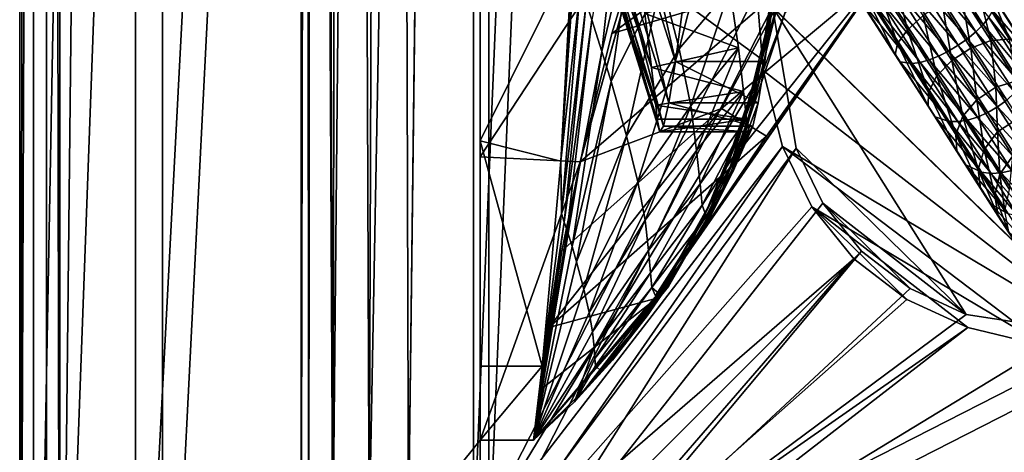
# Model space of a CAD drawing. Header units: metres. Extents: x 0 to 804, y -808 to 0.
# Tile 3 of 105: x 0 to 110, y -732 to -684. Entities that reach past the tile are written whole.
import ezdxf

# ---------------------------------------------------------------- set-up
doc = ezdxf.new("R2010")
doc.units = ezdxf.units.M

msp = doc.modelspace()

# ---------------------------------------------------------------- linework, layer by layer
at = {"layer": 'None'}
for points in [[(4.507202, -787.007385, 163.059998), (4.507202, -787.007385, 176.059998), (4.507202, -17.007202, 163.059998)], [(4.507202, -787.007385, 176.059998), (4.507202, -787.007385, 2050.060059), (4.507202, -17.007202, 163.059998)], [(4.507202, -17.007202, 163.059998), (4.507202, -787.007385, 2050.060059), (4.507202, -787.007385, 2063.060059)], [(4.507202, -17.007202, 2063.060059), (4.507202, -17.007202, 2050.060059), (4.507202, -787.007385, 2063.060059)], [(4.507202, -17.007202, 2050.060059), (4.507202, -17.007202, 176.059998), (4.507202, -787.007385, 2063.060059)], [(4.507202, -787.007385, 2063.060059), (4.507202, -17.007202, 176.059998), (4.507202, -17.007202, 163.059998)], [(4.507202, -17.007202, 2063.060059), (4.507202, -787.007385, 2063.060059), (31.507202, -50.00708, 2063.060059)], [(31.507202, -50.00708, 163.059998), (4.507202, -787.007385, 163.059998), (4.507202, -17.007202, 163.059998)], [(31.507202, -50.00708, 2063.060059), (4.507202, -787.007385, 2063.060059), (31.50724, -753.007568, 2063.060059)], [(31.50724, -753.007568, 163.059998), (4.507202, -787.007385, 163.059998), (31.507202, -50.00708, 163.059998)], [(32.84697, -55.007114, 2063.060059), (31.507202, -50.00708, 2063.060059), (31.50724, -753.007568, 2063.060059)], [(32.350048, -748.59021, 163.059998), (31.507202, -50.00708, 163.059998), (35.022003, -744.522339, 163.059998)], [(31.507202, -50.00708, 163.059998), (32.84697, -55.007114, 163.059998), (35.022003, -744.522339, 163.059998)], [(32.350048, -748.59021, 163.059998), (31.50724, -753.007568, 163.059998), (31.507202, -50.00708, 163.059998)], [(32.84697, -55.007114, 2063.060059), (31.50724, -753.007568, 2063.060059), (32.350048, -748.59021, 2063.060059)], [(35.022003, -744.522339, 2063.060059), (32.84697, -55.007114, 2063.060059), (32.350048, -748.59021, 2063.060059)], [(36.507271, -58.667374, 2063.060059), (32.84697, -55.007114, 2063.060059), (35.022003, -744.522339, 2063.060059)], [(35.022003, -744.522339, 163.059998), (32.84697, -55.007114, 163.059998), (36.507271, -58.667374, 163.059998)], [(39.089863, -741.85022, 2063.060059), (36.507271, -58.667374, 2063.060059), (35.022003, -744.522339, 2063.060059)], [(35.022003, -744.522339, 163.059998), (36.507271, -58.667374, 163.059998), (41.507324, -60.00708, 163.059998)], [(41.507324, -60.00708, 2063.060059), (36.507271, -58.667374, 2063.060059), (39.089863, -741.85022, 2063.060059)], [(39.089863, -741.85022, 163.059998), (35.022003, -744.522339, 163.059998), (41.507324, -60.00708, 163.059998)], [(43.50724, -741.007568, 2063.060059), (41.507324, -60.00708, 2063.060059), (39.089863, -741.85022, 2063.060059)], [(39.089863, -741.85022, 163.059998), (41.507324, -60.00708, 163.059998), (51.506599, -78.007202, 163.059998)], [(43.50724, -741.007568, 2063.060059), (51.507202, -88.189682, 2063.060059), (41.507324, -60.00708, 2063.060059)], [(43.50724, -741.007568, 163.059998), (39.089863, -741.85022, 163.059998), (51.506599, -78.007202, 163.059998)], [(43.50724, -741.007568, 163.059998), (51.506599, -78.007202, 163.059998), (51.506599, -731.007568, 163.059998)], [(51.506599, -78.007202, 163.059998), (51.506599, -407.620209, 188.338043), (51.506599, -731.007568, 163.059998)], [(51.507271, -731.007568, 2063.060059), (51.507202, -88.189682, 2063.060059), (43.50724, -741.007568, 2063.060059)], [(51.507271, -731.007568, 2063.060059), (51.507236, -417.552612, 2040.109741), (51.507202, -88.189682, 2063.060059)], [(51.506599, -407.620209, 188.338043), (51.506214, -432.483246, 189.286392), (51.506599, -731.007568, 163.059998)], [(51.507271, -731.007568, 2063.060059), (51.507244, -467.455536, 2038.852661), (51.507236, -417.552612, 2040.109741)], [(51.506599, -731.007568, 163.059998), (51.506214, -432.483246, 189.286392), (51.505821, -457.13504, 192.135345)], [(51.505821, -457.13504, 192.135345), (51.506493, -481.376495, 196.842163), (51.506599, -731.007568, 163.059998)], [(51.507248, -517.231934, 2035.084595), (51.507244, -467.455536, 2038.852661), (51.507271, -731.007568, 2063.060059)], [(51.506493, -481.376495, 196.842163), (51.508129, -505.032776, 203.288223), (51.506599, -731.007568, 163.059998)], [(51.506599, -731.007568, 163.059998), (51.508129, -505.032776, 203.288223), (51.509338, -527.974304, 211.370941)], [(51.507252, -566.755432, 2028.815063), (51.507248, -517.231934, 2035.084595), (51.507271, -731.007568, 2063.060059)], [(51.509338, -527.974304, 211.370941), (51.508865, -550.050964, 221.058624), (51.506599, -731.007568, 163.059998)], [(51.508865, -550.050964, 221.058624), (51.506599, -639.367065, 229.276062), (51.506599, -731.007568, 163.059998)], [(51.507271, -731.007568, 2063.060059), (51.507263, -672.725037, 2038.709106), (51.507252, -566.755432, 2028.815063)], [(51.506599, -731.007568, 163.059998), (51.506599, -639.367065, 229.276062), (51.506599, -668.63678, 221.861816)], [(66.291557, -657.335022, 930.73468), (65.854553, -664.999939, 1020.091248), (73.388672, -688.633545, 1020.269592)], [(74.289925, -682.000366, 930.901062), (66.291557, -657.335022, 930.73468), (73.388672, -688.633545, 1020.269592)], [(65.854553, -664.999939, 1020.091248), (65.519867, -670.664612, 1109.598389), (72.642769, -693.263, 1109.766357)], [(73.388672, -688.633545, 1020.269592), (65.854553, -664.999939, 1020.091248), (72.642769, -693.263, 1109.766357)], [(86.201141, -679.639709, 570.591736), (66.258278, -685.513733, 486.434235), (94.491501, -664.702332, 556.889282)], [(66.258278, -685.513733, 486.434235), (71.20826, -669.260559, 456.211853), (94.491501, -664.702332, 556.889282)], [(65.156311, -687.536987, 1919.842773), (67.559372, -665.592224, 1920.179321), (64.006226, -683.967407, 1961.319336)], [(69.149338, -670.574341, 1878.729858), (67.559372, -665.592224, 1920.179321), (65.156311, -687.536987, 1919.842773)], [(51.506599, -699.317322, 216.067871), (51.506599, -668.63678, 221.861816), (71.249542, -669.260986, 221.746231)], [(51.506599, -731.007568, 163.059998), (51.506599, -668.63678, 221.861816), (51.506599, -699.317322, 216.067871)], [(62.718975, -699.854065, 215.989075), (51.506599, -699.317322, 216.067871), (71.249542, -669.260986, 221.746231)], [(71.249542, -669.260986, 221.746231), (71.20826, -669.260559, 456.211853), (62.718975, -699.854065, 215.989075)], [(71.20826, -669.260559, 456.211853), (66.258278, -685.513733, 486.434235), (62.718975, -699.854065, 215.989075)], [(69.950096, -683.283203, 1597.034546), (70.682999, -689.301147, 1512.182861), (64.723915, -669.175903, 1539.338135)], [(70.682999, -689.301147, 1512.182861), (64.926132, -672.849365, 1458.977417), (64.723915, -669.175903, 1539.338135)], [(66.188988, -690.890137, 1878.334717), (69.149338, -670.574341, 1878.729858), (65.156311, -687.536987, 1919.842773)], [(65.519867, -670.664612, 1109.598389), (65.287354, -674.325439, 1199.210083), (72.052055, -695.886475, 1199.345093)], [(72.642769, -693.263, 1109.766357), (65.519867, -670.664612, 1109.598389), (72.052055, -695.886475, 1199.345093)], [(71.81456, -679.560608, 1795.68811), (69.149338, -670.574341, 1878.729858), (66.188988, -690.890137, 1878.334717)], [(51.507271, -731.007568, 2063.060059), (51.507267, -697.52417, 2043.465942), (51.507263, -672.725037, 2038.709106)], [(51.507267, -697.52417, 2043.465942), (61.825478, -676.803711, 2037.894043), (51.507263, -672.725037, 2038.709106)], [(70.682999, -689.301147, 1512.182861), (71.170624, -693.513428, 1427.220337), (64.926132, -672.849365, 1458.977417)], [(71.170624, -693.513428, 1427.220337), (65.131416, -675.625488, 1378.560059), (64.926132, -672.849365, 1458.977417)], [(73.795296, -687.235046, 1712.47937), (77.609993, -672.126221, 1712.908936), (71.81456, -679.560608, 1795.68811)], [(79.456146, -680.499512, 1629.508667), (77.609993, -672.126221, 1712.908936), (73.795296, -687.235046, 1712.47937)], [(86.260422, -672.295776, 752.862183), (84.425972, -681.512573, 841.932068), (82.724144, -689.530396, 842.049744)], [(82.724144, -689.530396, 842.049744), (84.95533, -681.759521, 752.937744), (86.260422, -672.295776, 752.862183)], [(85.344055, -673.379395, 841.818909), (82.897438, -688.973511, 931.164124), (84.425972, -681.512573, 841.932068)], [(85.344055, -673.379395, 841.818909), (84.288818, -682.011963, 931.034302), (82.897438, -688.973511, 931.164124)], [(65.287354, -674.325439, 1199.210083), (65.157547, -675.979553, 1288.879639), (71.617264, -696.50238, 1288.95874)], [(72.052055, -695.886475, 1199.345093), (65.287354, -674.325439, 1199.210083), (71.617264, -696.50238, 1288.95874)], [(65.157547, -675.979553, 1288.879639), (65.131416, -675.625488, 1378.560059), (71.339584, -695.110718, 1378.560059)], [(71.170624, -693.513428, 1427.220337), (71.339584, -695.110718, 1378.560059), (65.131416, -675.625488, 1378.560059)], [(71.617264, -696.50238, 1288.95874), (65.157547, -675.979553, 1288.879639), (71.339584, -695.110718, 1378.560059)], [(51.507267, -697.52417, 2043.465942), (60.557545, -699.792603, 2042.139038), (61.825478, -676.803711, 2037.894043)], [(62.020485, -677.211182, 2033.784424), (61.825478, -676.803711, 2037.894043), (60.557545, -699.792603, 2042.139038)], [(62.016655, -677.710327, 2028.604736), (62.020485, -677.211182, 2033.784424), (60.557545, -699.792603, 2042.139038)], [(72.368164, -713.509155, 662.00946), (97.919785, -676.75293, 662.00946), (72.366722, -713.50824, 664.009583)], [(97.919785, -676.75293, 662.00946), (97.919785, -676.75293, 664.00946), (72.366722, -713.50824, 664.009583)], [(97.919785, -676.75293, 664.00946), (80.31913, -698.9104, 664.009521), (72.366722, -713.50824, 664.009583)], [(97.919785, -676.75293, 662.00946), (72.368164, -713.509155, 662.00946), (96.187439, -679.136963, 628.134583)], [(85.652084, -683.165222, 664.009521), (80.31913, -698.9104, 664.009521), (97.919785, -676.75293, 664.00946)], [(62.014622, -677.958496, 2026.013428), (62.016655, -677.710327, 2028.604736), (60.557545, -699.792603, 2042.139038)], [(62.014225, -678.020508, 2025.366577), (62.014622, -677.958496, 2026.013428), (60.557545, -699.792603, 2042.139038)], [(62.014225, -678.020508, 2025.366577), (60.557545, -699.792603, 2042.139038), (62.015972, -678.085022, 2024.764648)], [(62.015972, -678.085022, 2024.764648), (60.557545, -699.792603, 2042.139038), (62.059231, -678.210266, 2023.470459)], [(62.059231, -678.210266, 2023.470459), (60.557545, -699.792603, 2042.139038), (62.737934, -680.1828, 2002.761963)], [(78.541405, -693.897522, 584.686646), (62.708679, -699.850952, 518.174377), (86.201141, -679.639709, 570.591736)], [(62.708679, -699.850952, 518.174377), (66.258278, -685.513733, 486.434235), (86.201141, -679.639709, 570.591736)], [(67.905533, -696.942688, 1795.231934), (71.81456, -679.560608, 1795.68811), (66.188988, -690.890137, 1878.334717)], [(73.795296, -687.235046, 1712.47937), (71.81456, -679.560608, 1795.68811), (67.905533, -696.942688, 1795.231934)], [(72.368164, -713.509155, 662.00946), (83.550583, -696.989441, 628.134583), (96.187439, -679.136963, 628.134583)], [(86.201141, -679.639709, 570.591736), (96.187439, -679.136963, 628.134583), (78.541405, -693.897522, 584.686646)], [(96.187439, -679.136963, 628.134583), (83.550583, -696.989441, 628.134583), (78.541405, -693.897522, 584.686646)], [(60.557545, -699.792603, 2042.139038), (60.617985, -705.645752, 2002.57312), (62.737934, -680.1828, 2002.761963)], [(62.737934, -680.1828, 2002.761963), (60.617985, -705.645752, 2002.57312), (63.386902, -682.101929, 1982.044922)], [(79.456146, -680.499512, 1629.508667), (80.421082, -687.123108, 1545.957153), (69.950096, -683.283203, 1597.034546)], [(75.094643, -693.589233, 1629.13269), (79.456146, -680.499512, 1629.508667), (73.795296, -687.235046, 1712.47937)], [(80.421082, -687.123108, 1545.957153), (79.456146, -680.499512, 1629.508667), (75.094643, -693.589233, 1629.13269)], [(80.255791, -697.354248, 842.170471), (84.95533, -681.759521, 752.937744), (82.724144, -689.530396, 842.049744)], [(82.654381, -691.031006, 753.015808), (84.95533, -681.759521, 752.937744), (80.255791, -697.354248, 842.170471)], [(84.425972, -681.512573, 841.932068), (80.90316, -695.804199, 931.297852), (82.724144, -689.530396, 842.049744)], [(84.425972, -681.512573, 841.932068), (82.897438, -688.973511, 931.164124), (80.90316, -695.804199, 931.297852)], [(84.95533, -681.759521, 752.937744), (82.654381, -691.031006, 753.015808), (85.652084, -683.165222, 664.009521)], [(60.617985, -705.645752, 2002.57312), (60.937241, -706.613708, 1981.803101), (63.386902, -682.101929, 1982.044922)], [(63.386902, -682.101929, 1982.044922), (60.937241, -706.613708, 1981.803101), (64.006218, -683.967468, 1961.319336)], [(63.386902, -682.101929, 1982.044922), (64.006218, -683.967468, 1961.319336), (64.006226, -683.967407, 1961.319336)], [(83.387657, -688.641785, 1020.397522), (74.289925, -682.000366, 930.901062), (73.388672, -688.633545, 1020.269592)], [(83.387657, -688.641785, 1020.397522), (84.288818, -682.011963, 931.034302), (74.289925, -682.000366, 930.901062)], [(84.288818, -682.011963, 931.034302), (81.649086, -694.678894, 1020.523682), (82.897438, -688.973511, 931.164124)], [(84.288818, -682.011963, 931.034302), (83.387657, -688.641785, 1020.397522), (81.649086, -694.678894, 1020.523682)], [(60.937241, -706.613708, 1981.803101), (61.241158, -707.554871, 1961.030151), (64.006218, -683.967468, 1961.319336)], [(64.006218, -683.967468, 1961.319336), (61.241158, -707.554871, 1961.030151), (65.156303, -687.536987, 1919.842773)], [(64.006218, -683.967468, 1961.319336), (65.156311, -687.536987, 1919.842773), (64.006226, -683.967407, 1961.319336)], [(64.006218, -683.967468, 1961.319336), (65.156303, -687.536987, 1919.842773), (65.156311, -687.536987, 1919.842773)], [(69.950096, -683.283203, 1597.034546), (80.421082, -687.123108, 1545.957153), (70.682999, -689.301147, 1512.182861)], [(85.652084, -683.165222, 664.009521), (82.654381, -691.031006, 753.015808), (80.31913, -698.9104, 664.009521)], [(62.718975, -699.854065, 215.989075), (66.258278, -685.513733, 486.434235), (62.708679, -699.850952, 518.174377)], [(69.163139, -702.115967, 1712.028076), (73.795296, -687.235046, 1712.47937), (67.905533, -696.942688, 1795.231934)], [(75.094643, -693.589233, 1629.13269), (73.795296, -687.235046, 1712.47937), (69.163139, -702.115967, 1712.028076)], [(80.421082, -687.123108, 1545.957153), (80.999519, -691.994019, 1462.295288), (70.682999, -689.301147, 1512.182861)], [(75.746536, -698.616211, 1545.678223), (80.421082, -687.123108, 1545.957153), (75.094643, -693.589233, 1629.13269)], [(80.999519, -691.994019, 1462.295288), (80.421082, -687.123108, 1545.957153), (75.746536, -698.616211, 1545.678223)], [(61.241158, -707.554871, 1961.030151), (61.80336, -709.356262, 1919.475708), (65.156303, -687.536987, 1919.842773)], [(65.156303, -687.536987, 1919.842773), (61.80336, -709.356262, 1919.475708), (66.18898, -690.890137, 1878.334717)], [(65.156303, -687.536987, 1919.842773), (66.188988, -690.890137, 1878.334717), (65.156311, -687.536987, 1919.842773)], [(65.156303, -687.536987, 1919.842773), (66.18898, -690.890137, 1878.334717), (66.188988, -690.890137, 1878.334717)], [(70.682999, -689.301147, 1512.182861), (80.999519, -691.994019, 1462.295288), (71.170624, -693.513428, 1427.220337)], [(82.641617, -693.267517, 1109.869995), (73.388672, -688.633545, 1020.269592), (72.642769, -693.263, 1109.766357)], [(82.641617, -693.267517, 1109.869995), (83.387657, -688.641785, 1020.397522), (73.388672, -688.633545, 1020.269592)], [(82.724144, -689.530396, 842.049744), (80.90316, -695.804199, 931.297852), (78.321823, -702.447083, 931.434204)], [(78.321823, -702.447083, 931.434204), (80.255791, -697.354248, 842.170471), (82.724144, -689.530396, 842.049744)], [(82.897438, -688.973511, 931.164124), (79.447113, -700.580688, 1020.652466), (80.90316, -695.804199, 931.297852)], [(82.897438, -688.973511, 931.164124), (81.649086, -694.678894, 1020.523682), (79.447113, -700.580688, 1020.652466)], [(83.387657, -688.641785, 1020.397522), (80.654968, -698.629456, 1109.976685), (81.649086, -694.678894, 1020.523682)], [(83.387657, -688.641785, 1020.397522), (82.641617, -693.267517, 1109.869995), (80.654968, -698.629456, 1109.976685)], [(61.80336, -709.356262, 1919.475708), (62.305378, -711.049316, 1877.910522), (66.18898, -690.890137, 1878.334717)], [(66.18898, -690.890137, 1878.334717), (62.305378, -711.049316, 1877.910522), (67.905533, -696.942688, 1795.231934)], [(66.18898, -690.890137, 1878.334717), (67.905533, -696.942688, 1795.231934), (67.905533, -696.942688, 1795.231934)], [(66.18898, -690.890137, 1878.334717), (67.905533, -696.942688, 1795.231934), (66.188988, -690.890137, 1878.334717)], [(82.654381, -691.031006, 753.015808), (77.045296, -704.908081, 842.293213), (80.31913, -698.9104, 664.009521)], [(77.045296, -704.908081, 842.293213), (82.654381, -691.031006, 753.015808), (80.255791, -697.354248, 842.170471)], [(80.999519, -691.994019, 1462.295288), (81.33918, -695.111023, 1378.55957), (71.170624, -693.513428, 1427.220337)], [(76.130936, -702.322021, 1462.145752), (80.999519, -691.994019, 1462.295288), (75.746536, -698.616211, 1545.678223)], [(81.33918, -695.111023, 1378.55957), (80.999519, -691.994019, 1462.295288), (76.130936, -702.322021, 1462.145752)], [(78.541405, -693.897522, 584.686646), (83.550583, -696.989441, 628.134583), (59.209564, -718.381775, 571.803955)], [(59.209564, -718.381775, 571.803955), (60.673328, -709.837158, 544.608948), (78.541405, -693.897522, 584.686646)], [(60.673328, -709.837158, 544.608948), (62.708679, -699.850952, 518.174377), (78.541405, -693.897522, 584.686646)], [(69.969841, -706.401184, 1628.740845), (75.094643, -693.589233, 1629.13269), (69.163139, -702.115967, 1712.028076)], [(75.746536, -698.616211, 1545.678223), (75.094643, -693.589233, 1629.13269), (69.969841, -706.401184, 1628.740845)], [(71.170624, -693.513428, 1427.220337), (81.33918, -695.111023, 1378.55957), (71.339584, -695.110718, 1378.560059)], [(82.051483, -695.888, 1199.41333), (72.642769, -693.263, 1109.766357), (72.052055, -695.886475, 1199.345093)], [(82.051483, -695.888, 1199.41333), (82.641617, -693.267517, 1109.869995), (72.642769, -693.263, 1109.766357)], [(80.654968, -698.629456, 1109.976685), (82.641617, -693.267517, 1109.869995), (79.888916, -700.826416, 1199.489258)], [(79.888916, -700.826416, 1199.489258), (82.641617, -693.267517, 1109.869995), (82.051483, -695.888, 1199.41333)], [(81.33918, -695.111023, 1378.55957), (71.617264, -696.50238, 1288.95874), (71.339584, -695.110718, 1378.560059)], [(81.33918, -695.111023, 1378.55957), (81.617775, -696.502625, 1288.989014), (71.617264, -696.50238, 1288.95874)], [(76.363876, -704.713806, 1378.55957), (81.33918, -695.111023, 1378.55957), (76.130936, -702.322021, 1462.145752)], [(81.617775, -696.502625, 1288.989014), (81.33918, -695.111023, 1378.55957), (76.363876, -704.713806, 1378.55957)], [(81.649086, -694.678894, 1020.523682), (78.310616, -703.859985, 1110.084473), (79.447113, -700.580688, 1020.652466)], [(81.649086, -694.678894, 1020.523682), (80.654968, -698.629456, 1109.976685), (78.310616, -703.859985, 1110.084473)], [(81.617775, -696.502625, 1288.989014), (72.052055, -695.886475, 1199.345093), (71.617264, -696.50238, 1288.95874)], [(81.617775, -696.502625, 1288.989014), (82.051483, -695.888, 1199.41333), (72.052055, -695.886475, 1199.345093)], [(80.90316, -695.804199, 931.297852), (76.795479, -706.306824, 1020.782837), (78.321823, -702.447083, 931.434204)], [(80.90316, -695.804199, 931.297852), (79.447113, -700.580688, 1020.652466), (76.795479, -706.306824, 1020.782837)], [(82.051483, -695.888, 1199.41333), (81.617775, -696.502625, 1288.989014), (79.888916, -700.826416, 1199.489258)], [(83.550583, -696.989441, 628.134583), (71.290985, -715.103149, 628.134583), (59.209564, -718.381775, 571.803955)], [(62.305378, -711.049316, 1877.910522), (63.132095, -714.106934, 1794.750732), (67.905533, -696.942688, 1795.231934)], [(67.905533, -696.942688, 1795.231934), (63.132095, -714.106934, 1794.750732), (69.163139, -702.115967, 1712.028076)], [(67.905533, -696.942688, 1795.231934), (69.163139, -702.115967, 1712.028076), (67.905533, -696.942688, 1795.231934)], [(67.905533, -696.942688, 1795.231934), (69.163139, -702.115967, 1712.028076), (69.163139, -702.115967, 1712.028076)], [(83.550583, -696.989441, 628.134583), (72.368164, -713.509155, 662.00946), (71.290985, -715.103149, 628.134583)], [(76.813705, -705.929016, 1289.066162), (81.617775, -696.502625, 1288.989014), (76.363876, -704.713806, 1378.55957)], [(81.617775, -696.502625, 1288.989014), (76.813705, -705.929016, 1289.066162), (79.888916, -700.826416, 1199.489258)], [(77.045296, -704.908081, 842.293213), (80.255791, -697.354248, 842.170471), (78.321823, -702.447083, 931.434204)], [(51.507271, -722.725037, 2045.060059), (51.507267, -697.52417, 2043.465942), (51.507271, -731.007568, 2063.060059)], [(51.507271, -722.725037, 2045.060059), (58.451778, -722.72229, 2044.019775), (51.507267, -697.52417, 2043.465942)], [(58.451778, -722.72229, 2044.019775), (60.557545, -699.792603, 2042.139038), (51.507267, -697.52417, 2043.465942)], [(51.506599, -731.007568, 212.134567), (51.506599, -699.317322, 216.067871), (62.718975, -699.854065, 215.989075)], [(51.506599, -731.007568, 212.134567), (51.506599, -731.007568, 163.059998), (51.506599, -699.317322, 216.067871)], [(70.354164, -709.791565, 1545.388672), (75.746536, -698.616211, 1545.678223), (69.969841, -706.401184, 1628.740845)], [(76.130936, -702.322021, 1462.145752), (75.746536, -698.616211, 1545.678223), (70.354164, -709.791565, 1545.388672)], [(72.366722, -713.50824, 664.009583), (80.31913, -698.9104, 664.009521), (73.123955, -712.118591, 842.416748)], [(80.31913, -698.9104, 664.009521), (77.045288, -704.908081, 842.293213), (73.123955, -712.118591, 842.416748)], [(80.31913, -698.9104, 664.009521), (77.045296, -704.908081, 842.293213), (77.045288, -704.908081, 842.293213)], [(78.310616, -703.859985, 1110.084473), (80.654968, -698.629456, 1109.976685), (77.448082, -705.642517, 1199.565308)], [(77.448082, -705.642517, 1199.565308), (80.654968, -698.629456, 1109.976685), (79.888916, -700.826416, 1199.489258)], [(57.508137, -731.007629, 212.134567), (51.506599, -731.007568, 212.134567), (62.718975, -699.854065, 215.989075)], [(62.718975, -699.854065, 215.989075), (62.708679, -699.850952, 518.174377), (57.508137, -731.007629, 219.018539)], [(57.508137, -731.007629, 219.018539), (62.708679, -699.850952, 518.174377), (60.673328, -709.837158, 544.608948)], [(57.508137, -731.007629, 212.134567), (62.718975, -699.854065, 215.989075), (57.508137, -731.007629, 219.018539)], [(60.557545, -699.792603, 2042.139038), (58.451778, -722.72229, 2044.019775), (60.617985, -705.645752, 2002.57312)], [(79.447113, -700.580688, 1020.652466), (78.310616, -703.859985, 1110.084473), (76.795479, -706.306824, 1020.782837)], [(79.888916, -700.826416, 1199.489258), (76.813705, -705.929016, 1289.066162), (77.448082, -705.642517, 1199.565308)], [(63.132095, -714.106934, 1794.750732), (63.728008, -716.721985, 1711.556763), (69.163139, -702.115967, 1712.028076)], [(69.163139, -702.115967, 1712.028076), (63.728008, -716.721985, 1711.556763), (69.969833, -706.401184, 1628.740845)], [(69.163139, -702.115967, 1712.028076), (69.969833, -706.401184, 1628.740845), (69.969841, -706.401184, 1628.740845)], [(69.163139, -702.115967, 1712.028076), (69.969841, -706.401184, 1628.740845), (69.163139, -702.115967, 1712.028076)], [(70.575226, -712.296936, 1461.990601), (76.130936, -702.322021, 1462.145752), (70.354164, -709.791565, 1545.388672)], [(76.363876, -704.713806, 1378.55957), (76.130936, -702.322021, 1462.145752), (70.575226, -712.296936, 1461.990601)], [(78.321823, -702.447083, 931.434204), (76.795479, -706.306824, 1020.782837), (73.711357, -711.818481, 1020.913879)], [(73.711357, -711.818481, 1020.913879), (77.045296, -704.908081, 842.293213), (78.321823, -702.447083, 931.434204)], [(72.595505, -713.816406, 1110.301025), (78.310616, -703.859985, 1110.084473), (71.765732, -714.835815, 1199.715454)], [(71.765732, -714.835815, 1199.715454), (78.310616, -703.859985, 1110.084473), (77.448082, -705.642517, 1199.565308)], [(76.795479, -706.306824, 1020.782837), (78.310616, -703.859985, 1110.084473), (72.595505, -713.816406, 1110.301025)], [(73.123955, -712.118591, 842.416748), (77.045288, -704.908081, 842.293213), (70.215263, -717.07843, 1021.044678)], [(77.045288, -704.908081, 842.293213), (73.711357, -711.818481, 1020.913879), (70.215263, -717.07843, 1021.044678)], [(70.718719, -713.919312, 1378.55957), (76.363876, -704.713806, 1378.55957), (70.575226, -712.296936, 1461.990601)], [(76.813705, -705.929016, 1289.066162), (76.363876, -704.713806, 1378.55957), (70.718719, -713.919312, 1378.55957)], [(77.045296, -704.908081, 842.293213), (73.711357, -711.818481, 1020.913879), (77.045288, -704.908081, 842.293213)], [(77.045296, -704.908081, 842.293213), (73.711357, -711.818481, 1020.913879), (73.711357, -711.818481, 1020.913879)], [(58.451778, -722.72229, 2044.019775), (60.937241, -706.613708, 1981.803101), (60.617985, -705.645752, 2002.57312)], [(71.160866, -714.871826, 1289.139771), (76.813705, -705.929016, 1289.066162), (70.718719, -713.919312, 1378.55957)], [(76.813705, -705.929016, 1289.066162), (71.160866, -714.871826, 1289.139771), (77.448082, -705.642517, 1199.565308)], [(77.448082, -705.642517, 1199.565308), (71.160866, -714.871826, 1289.139771), (71.765732, -714.835815, 1199.715454)], [(58.451778, -722.72229, 2044.019775), (57.507271, -731.007568, 2044.002075), (60.937241, -706.613708, 1981.803101)], [(57.507271, -731.007568, 2044.002075), (61.241158, -707.554871, 1961.030151), (60.937241, -706.613708, 1981.803101)], [(63.728008, -716.721985, 1711.556763), (64.100212, -718.888916, 1628.334351), (69.969833, -706.401184, 1628.740845)], [(69.969833, -706.401184, 1628.740845), (64.100212, -718.888916, 1628.334351), (70.354164, -709.791565, 1545.388672)], [(69.969833, -706.401184, 1628.740845), (70.354164, -709.791565, 1545.388672), (69.969841, -706.401184, 1628.740845)], [(69.969833, -706.401184, 1628.740845), (70.354164, -709.791565, 1545.388672), (70.354164, -709.791565, 1545.388672)], [(76.795479, -706.306824, 1020.782837), (72.595505, -713.816406, 1110.301025), (73.711357, -711.818481, 1020.913879)], [(61.241158, -707.554871, 1961.030151), (57.507271, -731.007568, 2044.002075), (61.80336, -709.356262, 1919.475708)], [(57.507271, -731.007568, 2044.002075), (62.305378, -711.049316, 1877.910522), (61.80336, -709.356262, 1919.475708)], [(60.673328, -709.837158, 544.608948), (59.209564, -718.381775, 571.803955), (57.508137, -731.007629, 219.018539)], [(64.100212, -718.888916, 1628.334351), (64.266037, -720.603394, 1545.090088), (70.354164, -709.791565, 1545.388672)], [(70.354164, -709.791565, 1545.388672), (64.266037, -720.603394, 1545.090088), (70.575226, -712.296936, 1461.990601)], [(70.354164, -709.791565, 1545.388672), (70.575226, -712.296936, 1461.990601), (70.575226, -712.296936, 1461.990601)], [(70.354164, -709.791565, 1545.388672), (70.575226, -712.296936, 1461.990601), (70.354164, -709.791565, 1545.388672)], [(57.507271, -731.007568, 2044.002075), (63.132095, -714.106934, 1794.750732), (62.305378, -711.049316, 1877.910522)], [(64.266037, -720.603394, 1545.090088), (64.357826, -721.873352, 1461.830444), (70.575226, -712.296936, 1461.990601)], [(70.575226, -712.296936, 1461.990601), (64.357826, -721.873352, 1461.830444), (70.718712, -713.919373, 1378.55957)], [(70.215263, -717.07843, 1021.044678), (66.330894, -722.051575, 1021.174438), (73.123955, -712.118591, 842.416748)], [(66.330894, -722.051575, 1021.174438), (68.529793, -718.915527, 842.539856), (73.123955, -712.118591, 842.416748)], [(73.123955, -712.118591, 842.416748), (68.529793, -718.915527, 842.539856), (72.366722, -713.50824, 664.009583)], [(70.215263, -717.07843, 1021.044678), (73.711357, -711.818481, 1020.913879), (71.765732, -714.835815, 1199.715454)], [(70.575226, -712.296936, 1461.990601), (70.718719, -713.919312, 1378.55957), (70.575226, -712.296936, 1461.990601)], [(70.575226, -712.296936, 1461.990601), (70.718712, -713.919373, 1378.55957), (70.718719, -713.919312, 1378.55957)], [(73.711357, -711.818481, 1020.913879), (72.595505, -713.816406, 1110.301025), (71.765732, -714.835815, 1199.715454)], [(73.711357, -711.818481, 1020.913879), (72.595505, -713.816406, 1110.301025), (73.711357, -711.818481, 1020.913879)], [(72.366722, -713.50824, 664.009583), (63.307293, -725.232605, 842.661316), (57.507271, -731.007507, 664.00946)], [(72.366722, -713.50824, 664.009583), (57.507271, -731.007507, 664.00946), (72.368164, -713.509155, 662.00946)], [(57.507271, -731.007507, 664.00946), (57.507271, -731.007507, 662.00946), (72.368164, -713.509155, 662.00946)], [(72.368164, -713.509155, 662.00946), (57.507271, -731.007507, 662.00946), (71.290985, -715.103149, 628.134583)], [(68.529793, -718.915527, 842.539856), (63.307293, -725.232605, 842.661316), (72.366722, -713.50824, 664.009583)], [(71.765732, -714.835815, 1199.715454), (72.595505, -713.816406, 1110.301025), (71.765732, -714.835815, 1199.715454)], [(63.728008, -716.721985, 1711.556763), (63.132095, -714.106934, 1794.750732), (57.507271, -731.007568, 2044.002075)], [(64.357826, -721.873352, 1461.830444), (64.425888, -722.695007, 1378.55957), (70.718712, -713.919373, 1378.55957)], [(70.718712, -713.919373, 1378.55957), (64.425888, -722.695007, 1378.55957), (71.765732, -714.835815, 1199.715454)], [(64.425888, -722.695007, 1378.55957), (65.085396, -723.331787, 1199.861084), (71.765732, -714.835815, 1199.715454)], [(71.765732, -714.835815, 1199.715454), (65.085396, -723.331787, 1199.861084), (70.215263, -717.07843, 1021.044678)], [(70.718712, -713.919373, 1378.55957), (71.160866, -714.871826, 1289.139771), (70.718719, -713.919312, 1378.55957)], [(70.718712, -713.919373, 1378.55957), (71.765732, -714.835815, 1199.715454), (71.160866, -714.871826, 1289.139771)], [(71.160866, -714.871826, 1289.139771), (71.765732, -714.835815, 1199.715454), (71.765732, -714.835815, 1199.715454)], [(71.290985, -715.103149, 628.134583), (57.507271, -731.007507, 662.00946), (57.507721, -731.007385, 628.134521)], [(71.290985, -715.103149, 628.134583), (57.507721, -731.007385, 628.134521), (58.19471, -725.41333, 599.667358)], [(59.209564, -718.381775, 571.803955), (71.290985, -715.103149, 628.134583), (58.19471, -725.41333, 599.667358)], [(64.100212, -718.888916, 1628.334351), (63.728008, -716.721985, 1711.556763), (57.507271, -731.007568, 2044.002075)], [(65.085396, -723.331787, 1199.861084), (66.330894, -722.051575, 1021.174438), (70.215263, -717.07843, 1021.044678)], [(57.507271, -731.007568, 2044.002075), (64.266037, -720.603394, 1545.090088), (64.100212, -718.888916, 1628.334351)], [(59.209564, -718.381775, 571.803955), (58.19471, -725.41333, 599.667358), (57.508137, -731.007629, 219.018539)], [(63.307293, -725.232605, 842.661316), (68.529793, -718.915527, 842.539856), (62.084961, -726.704773, 1021.302368)], [(68.529793, -718.915527, 842.539856), (66.330894, -722.051575, 1021.174438), (62.084961, -726.704773, 1021.302368)], [(62.084961, -726.704773, 1021.302368), (64.266037, -720.603394, 1545.090088), (57.507271, -731.007568, 2044.002075)], [(64.357826, -721.873352, 1461.830444), (64.266037, -720.603394, 1545.090088), (62.084961, -726.704773, 1021.302368)], [(57.507271, -731.007568, 2044.002075), (58.451778, -722.72229, 2044.019775), (51.507271, -731.007568, 2045.060059)], [(58.451778, -722.72229, 2044.019775), (51.507271, -722.725037, 2045.060059), (51.507271, -731.007568, 2045.060059)], [(51.507271, -731.007568, 2045.060059), (51.507271, -722.725037, 2045.060059), (51.507271, -731.007568, 2063.060059)], [(62.084961, -726.704773, 1021.302368), (64.425888, -722.695007, 1378.55957), (64.357826, -721.873352, 1461.830444)], [(66.330894, -722.051575, 1021.174438), (65.085396, -723.331787, 1199.861084), (62.084961, -726.704773, 1021.302368)], [(65.085396, -723.331787, 1199.861084), (64.425888, -722.695007, 1378.55957), (62.084961, -726.704773, 1021.302368)], [(63.307293, -725.232605, 842.661316), (62.084961, -726.704773, 1021.302368), (57.507271, -731.007507, 664.00946)], [(57.508137, -731.007629, 219.018539), (58.19471, -725.41333, 599.667358), (57.507721, -731.007385, 628.134521)], [(57.507271, -731.007507, 664.00946), (62.084961, -726.704773, 1021.302368), (57.507271, -731.007568, 2044.002075)], [(51.507271, -741.007568, 2063.060059), (51.507271, -731.007568, 2063.060059), (43.50724, -741.007568, 2063.060059)], [(51.507271, -741.007568, 163.059998), (43.50724, -741.007568, 163.059998), (51.506599, -731.007568, 163.059998)], [(51.506599, -731.007568, 163.059998), (51.506599, -731.007568, 212.134567), (51.507271, -741.007568, 163.059998)], [(51.506599, -731.007568, 212.134567), (51.507271, -731.007568, 216.834717), (51.507271, -741.007568, 163.059998)], [(51.506599, -731.007568, 212.134567), (57.508137, -731.007629, 212.134567), (51.507271, -731.007568, 216.834717)], [(57.508137, -731.007629, 219.018539), (57.507721, -731.007385, 628.134521), (51.507271, -731.007568, 216.834717)], [(57.507721, -731.007385, 628.134521), (57.507271, -731.007507, 662.00946), (51.507271, -731.007568, 216.834717)], [(51.507271, -731.007568, 216.834717), (57.507271, -731.007507, 662.00946), (57.507271, -731.007507, 664.00946)], [(57.507271, -731.007568, 2044.002075), (51.507271, -731.007568, 2045.060059), (57.507271, -731.007507, 664.00946)], [(51.507271, -731.007568, 2045.060059), (51.507271, -731.007568, 216.834717), (57.507271, -731.007507, 664.00946)], [(51.507271, -741.007568, 163.059998), (51.507271, -731.007568, 216.834717), (51.507271, -741.007568, 2063.060059)], [(51.507271, -731.007568, 216.834717), (51.507271, -731.007568, 2045.060059), (51.507271, -741.007568, 2063.060059)], [(51.507271, -741.007568, 2063.060059), (51.507271, -731.007568, 2045.060059), (51.507271, -731.007568, 2063.060059)], [(57.508137, -731.007629, 212.134567), (57.508137, -731.007629, 219.018539), (51.507271, -731.007568, 216.834717)]]:
    msp.add_3dface(points, dxfattribs=at)
at = {"layer": 'None012311'}
for points in [[(0, 0), (0.000011, -804.032166), (1.527202, -1.527202, 175)], [(3.000114, -3.000114), (0.000011, -804.032166), (0, 0)], [(0.000011, -804.032166), (1.527213, -802.504944, 175), (1.527202, -1.527202, 175)], [(1.527202, -1.527202, 175), (1.527213, -802.504944, 175), (15.961741, -20.921553, 175)], [(3.000114, -3.000114), (3.000125, -801.032043), (0.000011, -804.032166)], [(3.000125, -801.032043), (3.000114, -3.000114), (4.501146, -799.531006, 172)], [(3.000114, -3.000114), (4.501135, -4.501135, 172), (4.501146, -799.531006, 172)], [(4.501135, -4.501135, 172), (12.961353, -20.921553, 172), (4.501146, -799.531006, 172)], [(15.961741, -20.921553, 175), (1.527213, -802.504944, 175), (15.961364, -783.110596, 175)], [(12.961353, -20.921553, 172), (12.961364, -783.110596, 172), (4.501146, -799.531006, 172)], [(12.961353, -20.921553, 160.059708), (12.961364, -783.110596, 160.059708), (12.961353, -20.921553, 172)], [(12.961364, -783.110596, 160.059708), (12.961364, -783.110596, 172), (12.961353, -20.921553, 172)], [(12.961353, -20.921553, 160.059708), (50.772308, -61.568432, 160.059708), (12.961364, -783.110596, 160.059708)], [(15.961741, -20.921553, 163.059708), (15.961364, -783.110596, 163.059708), (52.504356, -59.607479, 163.059708)], [(15.961741, -20.921553, 175), (15.961364, -783.110596, 175), (15.961741, -20.921553, 163.059708)], [(15.961364, -783.110596, 175), (15.961364, -783.110596, 163.059708), (15.961741, -20.921553, 163.059708)], [(15.961364, -783.110596, 163.059708), (52.504345, -744.686096, 163.059708), (52.504356, -59.607479, 163.059708)], [(78.546486, -118.575203, 117.953323), (52.504356, -59.607479, 163.059708), (52.504345, -744.686096, 163.059708)], [(50.772308, -61.568432, 160.059708), (50.772308, -742.989197, 160.059708), (12.961364, -783.110596, 160.059708)], [(50.772308, -61.568432, 160.059708), (76.834984, -120.582596, 114.917824), (50.772308, -742.989197, 160.059708)], [(84.22982, -682.522278, 108.109589), (78.546486, -118.575203, 117.953323), (52.504345, -744.686096, 163.059708)], [(76.834984, -120.582596, 114.917824), (82.481255, -680.857727, 105.138191), (50.772308, -742.989197, 160.059708)], [(335.843445, -657.893982, 105.539024), (123.969986, -721.144897, 104.434975), (82.481255, -680.857727, 105.138191)], [(84.22982, -682.522278, 108.109589), (122.238647, -719.43042, 107.465355), (337.947601, -658.335693, 108.531769)], [(50.772308, -742.989197, 160.059708), (82.481255, -680.857727, 105.138191), (83.185196, -689.640137, 104.984894)], [(123.969986, -721.144897, 104.434975), (83.185196, -689.640137, 104.984894), (82.481255, -680.857727, 105.138191)], [(84.22982, -682.522278, 108.109589), (52.504345, -744.686096, 163.059708), (86.868279, -698.334045, 107.833595)], [(86.868279, -698.334045, 107.833595), (105.895149, -716.931885, 107.508965), (84.22982, -682.522278, 108.109589)], [(105.895149, -716.931885, 107.508965), (122.238647, -719.43042, 107.465355), (84.22982, -682.522278, 108.109589)], [(50.772308, -742.989197, 160.059708), (83.185196, -689.640137, 104.984894), (85.365654, -698.170349, 104.835991)], [(85.365654, -698.170349, 104.835991), (83.185196, -689.640137, 104.984894), (123.969986, -721.144897, 104.434975)], [(51.337784, -747.078125, 160.059708), (50.772308, -742.989197, 160.059708), (85.365654, -698.170349, 104.835991)], [(51.337784, -747.078125, 160.059708), (85.365654, -698.170349, 104.835991), (88.643501, -704.88562, 104.718781)], [(52.504345, -744.686096, 163.059708), (54.283852, -749.748352, 163.059708), (86.868279, -698.334045, 107.833595)], [(54.283852, -749.748352, 163.059708), (89.880508, -704.502502, 107.725922), (86.868279, -698.334045, 107.833595)], [(88.643501, -704.88562, 104.718781), (85.365654, -698.170349, 104.835991), (114.904655, -720.526489, 104.44577)], [(114.904655, -720.526489, 104.44577), (85.365654, -698.170349, 104.835991), (123.969986, -721.144897, 104.434975)], [(86.868279, -698.334045, 107.833595), (89.880508, -704.502502, 107.725922), (105.895149, -716.931885, 107.508965)], [(93.331833, -710.69989, 104.617287), (51.337784, -747.078125, 160.059708), (88.643501, -704.88562, 104.718781)], [(94.187965, -709.843323, 107.632698), (89.880508, -704.502502, 107.725922), (54.283852, -749.748352, 163.059708)], [(106.073952, -718.413147, 104.482658), (88.643501, -704.88562, 104.718781), (114.904655, -720.526489, 104.44577)], [(106.073952, -718.413147, 104.482658), (99.274757, -715.25946, 104.537704), (88.643501, -704.88562, 104.718781)], [(99.274757, -715.25946, 104.537704), (93.331833, -710.69989, 104.617287), (88.643501, -704.88562, 104.718781)], [(89.880508, -704.502502, 107.725922), (99.648148, -714.033386, 107.559563), (105.895149, -716.931885, 107.508965)], [(89.880508, -704.502502, 107.725922), (94.187965, -709.843323, 107.632698), (99.648148, -714.033386, 107.559563)], [(59.346073, -751.527832, 163.059708), (94.187965, -709.843323, 107.632698), (54.283852, -749.748352, 163.059708)], [(59.346073, -751.527832, 163.059708), (99.648148, -714.033386, 107.559563), (94.187965, -709.843323, 107.632698)], [(53.416298, -750.615662, 160.059708), (51.337784, -747.078125, 160.059708), (93.331833, -710.69989, 104.617287)], [(56.953613, -752.694397, 160.059708), (53.416298, -750.615662, 160.059708), (93.331833, -710.69989, 104.617287)], [(93.331833, -710.69989, 104.617287), (99.274757, -715.25946, 104.537704), (56.953613, -752.694397, 160.059708)], [(105.895149, -716.931885, 107.508965), (99.648148, -714.033386, 107.559563), (59.346073, -751.527832, 163.059708)], [(99.274757, -715.25946, 104.537704), (106.073952, -718.413147, 104.482658), (56.953613, -752.694397, 160.059708)], [(122.238647, -719.43042, 107.465355), (105.895149, -716.931885, 107.508965), (59.346073, -751.527832, 163.059708)], [(56.953613, -752.694397, 160.059708), (106.073952, -718.413147, 104.482658), (61.042992, -753.259888, 160.059708)], [(106.073952, -718.413147, 104.482658), (114.904655, -720.526489, 104.44577), (61.042992, -753.259888, 160.059708)], [(322.483765, -735.750671, 135.73291), (122.238647, -719.43042, 107.465355), (59.346073, -751.527832, 163.059708)], [(61.042992, -753.259888, 160.059708), (114.904655, -720.526489, 104.44577), (123.969986, -721.144897, 104.434975)], [(61.042992, -753.259888, 160.059708), (123.969986, -721.144897, 104.434975), (322.483765, -737.202393, 132.24733)]]:
    msp.add_3dface(points, dxfattribs=at)
at = {"layer": 'None012312'}
for points in [[(102.272072, -677.938232, 848.003601), (103.142944, -677.236938, 848.614685), (107.802368, -684.521912, 851.238037)], [(103.142944, -677.236938, 848.614685), (108.447632, -683.733093, 852.00293), (107.802368, -684.521912, 851.238037)], [(97.606926, -678.072998, 860.069824), (95.756721, -679.491943, 859.072144), (99.338425, -685.091919, 861.088684)], [(97.606926, -678.072998, 860.069824), (99.338425, -685.091919, 861.088684), (101.085815, -683.512207, 862.028503)], [(100.242584, -679.362366, 847.469604), (101.29274, -678.655945, 847.616943), (106.054985, -686.101624, 850.298218)], [(101.29274, -678.655945, 847.616943), (102.272072, -677.938232, 848.003601), (106.994469, -685.321655, 850.662415)], [(101.29274, -678.655945, 847.616943), (106.994469, -685.321655, 850.662415), (106.054985, -686.101624, 850.298218)], [(102.272072, -677.938232, 848.003601), (107.802368, -684.521912, 851.238037), (106.994469, -685.321655, 850.662415)], [(95.756721, -679.491943, 859.072144), (94.468758, -680.739258, 857.278381), (98.235321, -686.628235, 859.399048)], [(95.756721, -679.491943, 859.072144), (98.235321, -686.628235, 859.399048), (99.338425, -685.091919, 861.088684)], [(99.161964, -680.030518, 847.567139), (100.242584, -679.362366, 847.469604), (105.020012, -686.831848, 850.159363)], [(100.242584, -679.362366, 847.469604), (106.054985, -686.101624, 850.298218), (105.020012, -686.831848, 850.159363)], [(93.939117, -681.625061, 854.96167), (97.944427, -687.887329, 857.216797), (94.468758, -680.739258, 857.278381)], [(94.468758, -680.739258, 857.278381), (97.944427, -687.887329, 857.216797), (98.235321, -686.628235, 859.399048)], [(102.824875, -688.033752, 850.570374), (97.07502, -681.151489, 848.472839), (98.092407, -680.634583, 847.905945)], [(98.092407, -680.634583, 847.905945), (99.161964, -680.030518, 847.567139), (103.929344, -687.484253, 850.251282)], [(103.929344, -687.484253, 850.251282), (102.824875, -688.033752, 850.570374), (98.092407, -680.634583, 847.905945)], [(99.161964, -680.030518, 847.567139), (105.020012, -686.831848, 850.159363), (103.929344, -687.484253, 850.251282)], [(108.67923, -686.294495, 864.483398), (107.294746, -680.735596, 859.598999), (105.391739, -681.154541, 861.22229)], [(108.630753, -680.936401, 857.452637), (107.294746, -680.735596, 859.598999), (110.745911, -686.13147, 863.022461)], [(107.294746, -680.735596, 859.598999), (108.67923, -686.294495, 864.483398), (110.745911, -686.13147, 863.022461)], [(97.944427, -687.887329, 857.216797), (93.939117, -681.625061, 854.96167), (98.51004, -688.677429, 854.874146)], [(98.51004, -688.677429, 854.874146), (93.939117, -681.625061, 854.96167), (94.248428, -682.014404, 852.474731)], [(94.248428, -682.014404, 852.474731), (95.349609, -681.848145, 850.196167), (99.846046, -688.878235, 852.727783)], [(95.349609, -681.848145, 850.196167), (96.148888, -681.561218, 849.246155), (100.743225, -688.744385, 851.832886)], [(99.846046, -688.878235, 852.727783), (95.349609, -681.848145, 850.196167), (100.743225, -688.744385, 851.832886)], [(96.148888, -681.561218, 849.246155), (97.07502, -681.151489, 848.472839), (101.749054, -688.45929, 851.104431)], [(96.148888, -681.561218, 849.246155), (101.749054, -688.45929, 851.104431), (100.743225, -688.744385, 851.832886)], [(97.07502, -681.151489, 848.472839), (102.824875, -688.033752, 850.570374), (101.749054, -688.45929, 851.104431)], [(105.391739, -681.154541, 861.22229), (103.211456, -682.129578, 862.075439), (106.412918, -687.13501, 865.251221)], [(106.412918, -687.13501, 865.251221), (108.67923, -686.294495, 864.483398), (105.391739, -681.154541, 861.22229)], [(109.196365, -681.726501, 855.109985), (108.630753, -680.936401, 857.452637), (112.29834, -686.670654, 861.090759)], [(108.630753, -680.936401, 857.452637), (110.745911, -686.13147, 863.022461), (112.29834, -686.670654, 861.090759)], [(113.100159, -687.830078, 858.982483), (108.905472, -682.985596, 852.927673), (109.196365, -681.726501, 855.109985)], [(112.29834, -686.670654, 861.090759), (113.100159, -687.830078, 858.982483), (109.196365, -681.726501, 855.109985)], [(98.51004, -688.677429, 854.874146), (94.248428, -682.014404, 852.474731), (99.846046, -688.878235, 852.727783)], [(104.292007, -688.525024, 865.209045), (103.211456, -682.129578, 862.075439), (101.085815, -683.512207, 862.028503)], [(103.211456, -682.129578, 862.075439), (104.292007, -688.525024, 865.209045), (106.412918, -687.13501, 865.251221)], [(113.029305, -689.433105, 857.018494), (108.447632, -683.733093, 852.00293), (108.905472, -682.985596, 852.927673)], [(113.100159, -687.830078, 858.982483), (113.029305, -689.433105, 857.018494), (108.905472, -682.985596, 852.927673)], [(101.085815, -683.512207, 862.028503), (99.338425, -685.091919, 861.088684), (102.639389, -690.25293, 864.36322)], [(102.639389, -690.25293, 864.36322), (104.292007, -688.525024, 865.209045), (101.085815, -683.512207, 862.028503)], [(107.802368, -684.521912, 851.238037), (108.447632, -683.733093, 852.00293), (112.664711, -690.326477, 856.186218)], [(112.664711, -690.326477, 856.186218), (108.447632, -683.733093, 852.00293), (113.029305, -689.433105, 857.018494)], [(99.338425, -685.091919, 861.088684), (98.235321, -686.628235, 859.399048), (101.70665, -692.055664, 862.842529)], [(99.338425, -685.091919, 861.088684), (101.70665, -692.055664, 862.842529), (102.639389, -690.25293, 864.36322)], [(106.994469, -685.321655, 850.662415), (107.802368, -684.521912, 851.238037), (112.096565, -691.23584, 855.497803)], [(107.802368, -684.521912, 851.238037), (112.664711, -690.326477, 856.186218), (112.096565, -691.23584, 855.497803)], [(105.020012, -686.831848, 850.159363), (106.054985, -686.101624, 850.298218), (110.443947, -692.963745, 854.651978)], [(106.054985, -686.101624, 850.298218), (106.994469, -685.321655, 850.662415), (111.346703, -692.126343, 854.979797)], [(106.054985, -686.101624, 850.298218), (111.346703, -692.126343, 854.979797), (110.443947, -692.963745, 854.651978)], [(109.219032, -691.522339, 869.525208), (108.67923, -686.294495, 864.483398), (106.412918, -687.13501, 865.251221)], [(106.994469, -685.321655, 850.662415), (112.096565, -691.23584, 855.497803), (111.346703, -692.126343, 854.979797)], [(110.745911, -686.13147, 863.022461), (108.67923, -686.294495, 864.483398), (111.560738, -690.799683, 868.872253)], [(111.560738, -690.799683, 868.872253), (108.67923, -686.294495, 864.483398), (109.219032, -691.522339, 869.525208)], [(98.235321, -686.628235, 859.399048), (97.944427, -687.887329, 857.216797), (101.635796, -693.658691, 860.87854)], [(98.235321, -686.628235, 859.399048), (101.635796, -693.658691, 860.87854), (101.70665, -692.055664, 862.842529)], [(103.929344, -687.484253, 850.251282), (105.020012, -686.831848, 850.159363), (109.422974, -693.71582, 854.527039)], [(106.412918, -687.13501, 865.251221), (104.292007, -688.525024, 865.209045), (107.102264, -692.918823, 869.489319)], [(105.020012, -686.831848, 850.159363), (110.443947, -692.963745, 854.651978), (109.422974, -693.71582, 854.527039)], [(107.102264, -692.918823, 869.489319), (109.219032, -691.522339, 869.525208), (106.412918, -687.13501, 865.251221)], [(97.944427, -687.887329, 857.216797), (102.437614, -694.818115, 858.770203), (101.635796, -693.658691, 860.87854)], [(102.437614, -694.818115, 858.770203), (97.944427, -687.887329, 857.216797), (98.51004, -688.677429, 854.874146)], [(100.743225, -688.744385, 851.832886), (101.749054, -688.45929, 851.104431), (106.056725, -695.194275, 855.377563)], [(101.749054, -688.45929, 851.104431), (102.824875, -688.033752, 850.570374), (107.186386, -694.852966, 854.896973)], [(101.749054, -688.45929, 851.104431), (107.186386, -694.852966, 854.896973), (106.056725, -695.194275, 855.377563)], [(105.5327, -694.776611, 868.769958), (104.292007, -688.525024, 865.209045), (102.639389, -690.25293, 864.36322)], [(108.323036, -694.35376, 854.609741), (102.824875, -688.033752, 850.570374), (103.929344, -687.484253, 850.251282)], [(102.824875, -688.033752, 850.570374), (108.323036, -694.35376, 854.609741), (107.186386, -694.852966, 854.896973)], [(109.422974, -693.71582, 854.527039), (108.323036, -694.35376, 854.609741), (103.929344, -687.484253, 850.251282)], [(104.292007, -688.525024, 865.209045), (105.5327, -694.776611, 868.769958), (107.102264, -692.918823, 869.489319)], [(102.437614, -694.818115, 858.770203), (98.51004, -688.677429, 854.874146), (103.990044, -695.3573, 856.838562)], [(98.51004, -688.677429, 854.874146), (99.846046, -688.878235, 852.727783), (103.990044, -695.3573, 856.838562)], [(99.846046, -688.878235, 852.727783), (100.743225, -688.744385, 851.832886), (104.977448, -695.364563, 856.033142)], [(103.990044, -695.3573, 856.838562), (99.846046, -688.878235, 852.727783), (104.977448, -695.364563, 856.033142)], [(104.977448, -695.364563, 856.033142), (100.743225, -688.744385, 851.832886), (106.056725, -695.194275, 855.377563)], [(102.639389, -690.25293, 864.36322), (101.70665, -692.055664, 862.842529), (104.74929, -696.812744, 867.476746)], [(104.74929, -696.812744, 867.476746), (105.5327, -694.776611, 868.769958), (102.639389, -690.25293, 864.36322)], [(109.408531, -696.524658, 874.704956), (109.219032, -691.522339, 869.525208), (107.102264, -692.918823, 869.489319)], [(111.521896, -695.122864, 874.733154), (111.560738, -690.799683, 868.872253), (109.219032, -691.522339, 869.525208)], [(109.219032, -691.522339, 869.525208), (109.408531, -696.524658, 874.704956), (111.521896, -695.122864, 874.733154)], [(101.70665, -692.055664, 862.842529), (101.635796, -693.658691, 860.87854), (104.871307, -698.717407, 865.806519)], [(101.70665, -692.055664, 862.842529), (104.871307, -698.717407, 865.806519), (104.74929, -696.812744, 867.476746)], [(107.102264, -692.918823, 869.489319), (105.5327, -694.776611, 868.769958), (107.907135, -698.489014, 874.139771)], [(107.907135, -698.489014, 874.139771), (109.408531, -696.524658, 874.704956), (107.102264, -692.918823, 869.489319)], [(109.422974, -693.71582, 854.527039), (110.443947, -692.963745, 854.651978), (114.290901, -698.978394, 860.51123)], [(101.635796, -693.658691, 860.87854), (102.437614, -694.818115, 858.770203), (105.880165, -700.2005, 864.01355)], [(101.635796, -693.658691, 860.87854), (105.880165, -700.2005, 864.01355), (104.871307, -698.717407, 865.806519)], [(113.282204, -699.749695, 860.405029), (108.323036, -694.35376, 854.609741), (109.422974, -693.71582, 854.527039)], [(114.290901, -698.978394, 860.51123), (113.282204, -699.749695, 860.405029), (109.422974, -693.71582, 854.527039)], [(102.437614, -694.818115, 858.770203), (107.622276, -701.036255, 862.370789), (105.880165, -700.2005, 864.01355)], [(102.437614, -694.818115, 858.770203), (103.990044, -695.3573, 856.838562), (107.622276, -701.036255, 862.370789)], [(107.246269, -700.716797, 873.123718), (105.5327, -694.776611, 868.769958), (104.74929, -696.812744, 867.476746)], [(105.5327, -694.776611, 868.769958), (107.246269, -700.716797, 873.123718), (107.907135, -698.489014, 874.139771)], [(106.056725, -695.194275, 855.377563), (107.186386, -694.852966, 854.896973), (111.009293, -700.830017, 860.719604)], [(107.186386, -694.852966, 854.896973), (108.323036, -694.35376, 854.609741), (112.174133, -700.374878, 860.475342)], [(107.186386, -694.852966, 854.896973), (112.174133, -700.374878, 860.475342), (111.009293, -700.830017, 860.719604)], [(108.323036, -694.35376, 854.609741), (113.282204, -699.749695, 860.405029), (112.174133, -700.374878, 860.475342)], [(109.408531, -696.524658, 874.704956), (111.122215, -699.203979, 880.655457), (111.521896, -695.122864, 874.733154)], [(103.990044, -695.3573, 856.838562), (104.977448, -695.364563, 856.033142), (108.688774, -701.167175, 861.685852)], [(103.990044, -695.3573, 856.838562), (108.688774, -701.167175, 861.685852), (107.622276, -701.036255, 862.370789)], [(104.977448, -695.364563, 856.033142), (106.056725, -695.194275, 855.377563), (109.832428, -701.097534, 861.128357)], [(104.977448, -695.364563, 856.033142), (109.832428, -701.097534, 861.128357), (108.688774, -701.167175, 861.685852)], [(106.056725, -695.194275, 855.377563), (111.009293, -700.830017, 860.719604), (109.832428, -701.097534, 861.128357)], [(104.74929, -696.812744, 867.476746), (104.871307, -698.717407, 865.806519), (107.526566, -702.868835, 871.811401)], [(107.526566, -702.868835, 871.811401), (107.246269, -700.716797, 873.123718), (104.74929, -696.812744, 867.476746)], [(109.671471, -701.247498, 880.266174), (109.408531, -696.524658, 874.704956), (107.907135, -698.489014, 874.139771)], [(111.122215, -699.203979, 880.655457), (109.408531, -696.524658, 874.704956), (109.671471, -701.247498, 880.266174)], [(107.907135, -698.489014, 874.139771), (107.246269, -700.716797, 873.123718), (109.101669, -703.617676, 879.566284)], [(109.101669, -703.617676, 879.566284), (109.671471, -701.247498, 880.266174), (107.907135, -698.489014, 874.139771)], [(104.871307, -698.717407, 865.806519), (108.70533, -704.617615, 870.402649), (107.526566, -702.868835, 871.811401)], [(104.871307, -698.717407, 865.806519), (105.880165, -700.2005, 864.01355), (108.70533, -704.617615, 870.402649)], [(110.758026, -702.94635, 886.913574), (111.122215, -699.203979, 880.655457), (109.671471, -701.247498, 880.266174)], [(105.880165, -700.2005, 864.01355), (107.622276, -701.036255, 862.370789), (110.603111, -705.696777, 869.111938)], [(105.880165, -700.2005, 864.01355), (110.603111, -705.696777, 869.111938), (108.70533, -704.617615, 870.402649)], [(107.246269, -700.716797, 873.123718), (109.499565, -705.953613, 878.662354), (109.101669, -703.617676, 879.566284)], [(109.499565, -705.953613, 878.662354), (107.246269, -700.716797, 873.123718), (107.526566, -702.868835, 871.811401)], [(107.622276, -701.036255, 862.370789), (111.734512, -705.929138, 868.573853), (110.603111, -705.696777, 869.111938)], [(108.688774, -701.167175, 861.685852), (111.734512, -705.929138, 868.573853), (107.622276, -701.036255, 862.370789)], [(109.832428, -701.097534, 861.128357), (112.931, -705.942078, 868.135803), (108.688774, -701.167175, 861.685852)], [(112.931, -705.942078, 868.135803), (111.734512, -705.929138, 868.573853), (108.688774, -701.167175, 861.685852)], [(110.244308, -705.404175, 886.556763), (109.671471, -701.247498, 880.266174), (109.101669, -703.617676, 879.566284)], [(110.244308, -705.404175, 886.556763), (110.758026, -702.94635, 886.913574), (109.671471, -701.247498, 880.266174)], [(111.009293, -700.830017, 860.719604), (114.146599, -705.735107, 867.814636), (109.832428, -701.097534, 861.128357)], [(114.146599, -705.735107, 867.814636), (112.931, -705.942078, 868.135803), (109.832428, -701.097534, 861.128357)], [(107.526566, -702.868835, 871.811401), (108.70533, -704.617615, 870.402649), (110.804588, -707.89978, 877.692017)], [(110.804588, -707.89978, 877.692017), (109.499565, -705.953613, 878.662354), (107.526566, -702.868835, 871.811401)], [(109.101669, -703.617676, 879.566284), (109.499565, -705.953613, 878.662354), (110.71463, -707.853333, 886.095947)], [(110.71463, -707.853333, 886.095947), (110.244308, -705.404175, 886.556763), (109.101669, -703.617676, 879.566284)], [(108.70533, -704.617615, 870.402649), (112.818047, -709.15979, 876.802917), (110.804588, -707.89978, 877.692017)], [(108.70533, -704.617615, 870.402649), (110.603111, -705.696777, 869.111938), (112.818047, -709.15979, 876.802917)], [(109.499565, -705.953613, 878.662354), (112.097397, -709.921082, 885.601257), (110.71463, -707.853333, 886.095947)], [(112.097397, -709.921082, 885.601257), (109.499565, -705.953613, 878.662354), (110.804588, -707.89978, 877.692017)]]:
    msp.add_3dface(points, dxfattribs=at)

doc.saveas('drawing.dxf')
